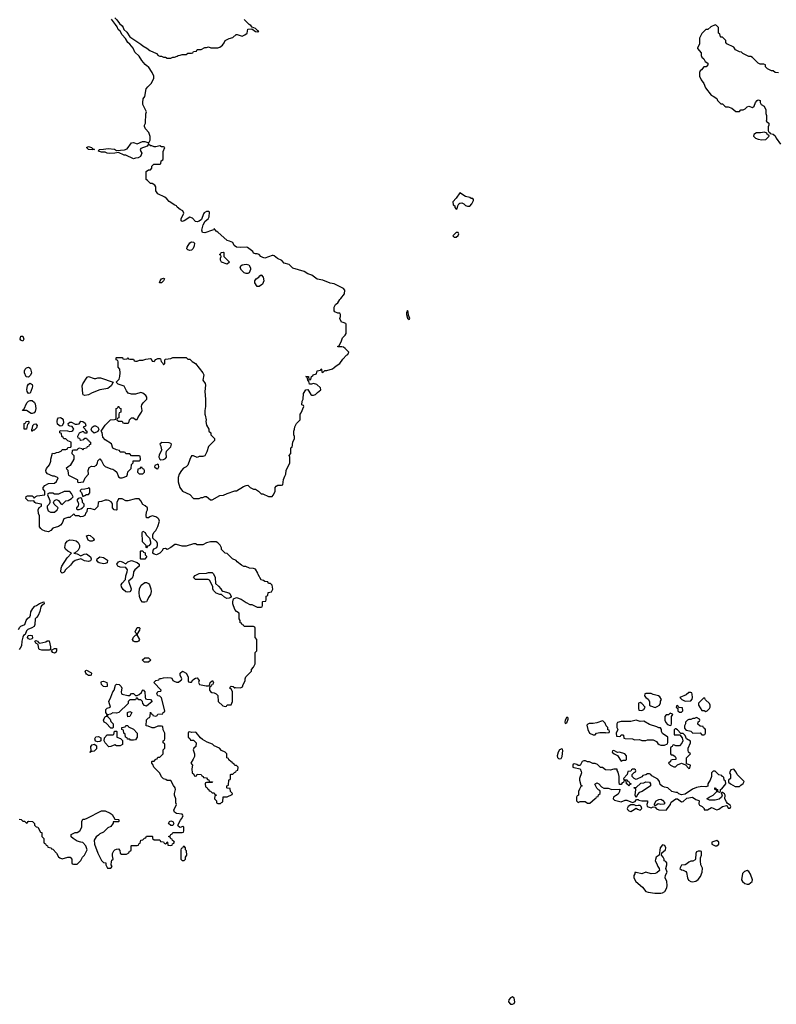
# Model space of a CAD drawing. Header units: inches. Extents: x 2386215 to 2556187, y 580866 to 760840.
# Tile 188 of 203: x 2497297 to 2505363, y 723723 to 734212. Entities that reach past the tile are written whole.
import ezdxf

# ---------------------------------------------------------------- set-up
doc = ezdxf.new("R2010")
doc.units = ezdxf.units.IN
doc.header["$MEASUREMENT"] = 0
for name, color, linetype in [('C4792', 7, 'Continuous'), ('C4793', 7, 'Continuous'), ('C5702', 7, 'Continuous'), ('C5703', 7, 'Continuous')]:
    doc.layers.add(name, color=color, linetype=linetype)

msp = doc.modelspace()

# ---------------------------------------------------------------- linework, layer by layer
at = {"layer": 'C4792', "color": 5, "elevation": 60}
for points in [[(2497290, 725694), (2497312, 725692), (2497330, 725674), (2497350, 725674), (2497370, 725654), (2497382, 725658), (2497386, 725670), (2497393, 725673), (2497434, 725670), (2497454, 725650), (2497454, 725630), (2497473, 725613), (2497491, 725611), (2497518, 725558), (2497533, 725553), (2497534, 725510), (2497554, 725490), (2497554, 725450), (2497558, 725438), (2497573, 725433), (2497578, 725418), (2497594, 725410), (2497598, 725398), (2497634, 725390), (2497638, 725378), (2497650, 725374), (2497690, 725334), (2497710, 725294), (2497724, 725284), (2497750, 725274), (2497809, 725291), (2497834, 725290), (2497854, 725270), (2497854, 725230), (2497858, 725218), (2497870, 725214), (2497910, 725214), (2497950, 725254), (2497968, 725290), (2497988, 725310), (2498015, 725370), (2498002, 725410), (2497970, 725448), (2497949, 725449), (2497910, 725462), (2497868, 725488), (2497847, 725507), (2497846, 725530), (2497890, 725552), (2497910, 725552), (2497938, 725570), (2497958, 725610), (2497958, 725670), (2497970, 725694), (2497990, 725694), (2498016, 725704), (2498170, 725785), (2498210, 725785), (2498260, 725760), (2498284, 725744), (2498310, 725694), (2498349, 725691), (2498353, 725687), (2498354, 725670), (2498350, 725668), (2498294, 725666), (2498294, 725654), (2498270, 725618), (2498237, 725603), (2498190, 725558), (2498150, 725538), (2498137, 725523), (2498112, 725508), (2498092, 725470), (2498093, 725427), (2498130, 725334), (2498170, 725254), (2498190, 725234), (2498214, 725230), (2498214, 725210), (2498233, 725173), (2498270, 725172), (2498282, 725190), (2498273, 725210), (2498275, 725245), (2498281, 725259), (2498295, 725270), (2498286, 725306), (2498286, 725330), (2498301, 725359), (2498310, 725367), (2498330, 725376), (2498350, 725378), (2498363, 725363), (2498370, 725334), (2498384, 725324), (2498436, 725324), (2498462, 725338), (2498467, 725353), (2498482, 725358), (2498486, 725370), (2498486, 725410), (2498490, 725414), (2498550, 725414), (2498562, 725418), (2498567, 725433), (2498582, 725438), (2498587, 725473), (2498610, 725474), (2498627, 725493), (2498642, 725498), (2498650, 725514), (2498710, 725514), (2498714, 725510), (2498714, 725490), (2498730, 725474), (2498790, 725474), (2498798, 725458), (2498830, 725454), (2498838, 725438), (2498850, 725434), (2498862, 725438), (2498870, 725454), (2498874, 725450), (2498878, 725418), (2498910, 725414), (2498922, 725418), (2498927, 725433), (2498942, 725438), (2498946, 725450), (2498942, 725462), (2498927, 725467), (2498922, 725482), (2498907, 725487), (2498902, 725502), (2498887, 725507), (2498887, 725513), (2498902, 725518), (2498907, 725533), (2498922, 725538), (2498930, 725554), (2499030, 725554), (2499042, 725558), (2499046, 725570), (2499046, 725610), (2499036, 725616), (2499008, 725608), (2498990, 725618), (2498982, 725630), (2499010, 725685), (2499023, 725697), (2499038, 725730), (2499036, 725736), (2499028, 725748), (2498970, 725754), (2498949, 725769), (2498942, 725790), (2498968, 725850), (2498962, 725870), (2498962, 725910), (2498949, 725950), (2498949, 725970), (2498959, 726010), (2498955, 726030), (2498935, 726055), (2498910, 726106), (2498870, 726106), (2498856, 726116), (2498830, 726126), (2498810, 726146), (2498790, 726186), (2498726, 726250), (2498716, 726276), (2498706, 726290), (2498706, 726310), (2498710, 726314), (2498730, 726314), (2498750, 726334), (2498762, 726338), (2498770, 726354), (2498790, 726354), (2498826, 726390), (2498828, 726432), (2498846, 726450), (2498846, 726490), (2498842, 726502), (2498826, 726510), (2498826, 726530), (2498842, 726538), (2498846, 726550), (2498846, 726610), (2498828, 726648), (2498822, 726682), (2498810, 726686), (2498770, 726686), (2498732, 726668), (2498710, 726668), (2498667, 726687), (2498646, 726690), (2498648, 726752), (2498670, 726774), (2498682, 726778), (2498687, 726793), (2498690, 726834), (2498698, 726818), (2498713, 726813), (2498718, 726798), (2498750, 726794), (2498762, 726798), (2498768, 726812), (2498822, 726818), (2498826, 726830), (2498842, 726838), (2498846, 726850), (2498810, 726986), (2498790, 727006), (2498769, 727009), (2498758, 727030), (2498770, 727054), (2498802, 727058), (2498806, 727070), (2498726, 727150), (2498750, 727174), (2498782, 727178), (2498788, 727192), (2498807, 727193), (2498830, 727202), (2498870, 727205), (2498910, 727202), (2498918, 727198), (2498930, 727174), (2498944, 727164), (2498970, 727154), (2498990, 727154), (2499010, 727174), (2499022, 727178), (2499026, 727190), (2499008, 727228), (2499008, 727250), (2499031, 727271), (2499072, 727250), (2499094, 727210), (2499094, 727170), (2499098, 727158), (2499110, 727154), (2499130, 727154), (2499142, 727178), (2499170, 727198), (2499190, 727202), (2499212, 727172), (2499202, 727150), (2499214, 727130), (2499286, 727114), (2499310, 727114), (2499322, 727118), (2499328, 727152), (2499351, 727171), (2499362, 727150), (2499360, 727140), (2499353, 727127), (2499338, 727122), (2499334, 727110), (2499322, 727098), (2499322, 727070), (2499330, 727054), (2499344, 727044), (2499370, 727042), (2499390, 727032), (2499411, 727011), (2499414, 726950), (2499464, 726904), (2499490, 726894), (2499502, 726898), (2499510, 726914), (2499550, 726914), (2499566, 726950), (2499566, 727050), (2499555, 727075), (2499538, 727090), (2499540, 727100), (2499550, 727111), (2499574, 727110), (2499590, 727094), (2499602, 727098), (2499650, 727094), (2499674, 727106), (2499678, 727130), (2499702, 727170), (2499702, 727190), (2499709, 727211), (2499768, 727270), (2499769, 727291), (2499790, 727314), (2499808, 727350), (2499806, 727470), (2499826, 727490), (2499826, 727610), (2499806, 727630), (2499806, 727730), (2499802, 727742), (2499790, 727746), (2499690, 727746), (2499682, 727762), (2499667, 727767), (2499662, 727782), (2499647, 727787), (2499646, 727810), (2499638, 727830), (2499638, 727890), (2499610, 727909), (2499589, 727929), (2499569, 727990), (2499569, 728011), (2499576, 728044), (2499610, 728058), (2499658, 728038), (2499710, 728002), (2499750, 727982), (2499770, 727982), (2499830, 727954), (2499870, 727954), (2499882, 727958), (2499886, 727970), (2499886, 728010), (2499890, 728014), (2499922, 728018), (2499926, 728030), (2499926, 728070), (2499942, 728078), (2499946, 728110), (2499982, 728118), (2499996, 728144), (2499987, 728187), (2499970, 728206), (2499950, 728206), (2499942, 728222), (2499910, 728226), (2499896, 728236), (2499870, 728246), (2499840, 728300), (2499836, 728316), (2499810, 728358), (2499790, 728366), (2499748, 728368), (2499707, 728387), (2499688, 728388), (2499660, 728400), (2499616, 728436), (2499606, 728450), (2499566, 728470), (2499510, 728526), (2499486, 728530), (2499448, 728568), (2499447, 728587), (2499435, 728615), (2499410, 728638), (2499390, 728648), (2499332, 728648), (2499290, 728638), (2499250, 728618), (2499190, 728618), (2499170, 728628), (2499150, 728628), (2499070, 728602), (2499030, 728602), (2498970, 728622), (2498950, 728622), (2498910, 728588), (2498871, 728569), (2498850, 728578), (2498825, 728575), (2498812, 728550), (2498791, 728529), (2498754, 728510), (2498730, 728518), (2498718, 728530), (2498720, 728560), (2498730, 728574), (2498758, 728590), (2498766, 728610), (2498766, 728630), (2498758, 728650), (2498718, 728690), (2498716, 728724), (2498728, 728750), (2498748, 728770), (2498770, 728814), (2498789, 728870), (2498782, 728890), (2498770, 728902), (2498750, 728915), (2498710, 728926), (2498684, 728916), (2498670, 728906), (2498650, 728906), (2498646, 728930), (2498648, 728970), (2498658, 728990), (2498658, 729010), (2498634, 729034), (2498609, 729049), (2498590, 729086), (2498570, 729106), (2498530, 729106), (2498450, 729086), (2498430, 729086), (2498390, 729106), (2498350, 729106), (2498332, 729070), (2498334, 728990), (2498330, 728986), (2498306, 728990), (2498286, 729010), (2498288, 729050), (2498282, 729062), (2498274, 729074), (2498246, 729090), (2498230, 729095), (2498210, 729094), (2498170, 729078), (2498144, 729076), (2498134, 729070), (2498130, 729026), (2498094, 728990), (2498050, 729006), (2498018, 729002), (2498012, 728970), (2498002, 728958), (2497991, 728930), (2497970, 728919), (2497950, 728915), (2497938, 728918), (2497930, 728926), (2497890, 728926), (2497882, 728942), (2497870, 728946), (2497833, 728907), (2497810, 728908), (2497767, 728893), (2497751, 728850), (2497733, 728827), (2497710, 728813), (2497650, 728794), (2497630, 728769), (2497603, 728757), (2497570, 728763), (2497538, 728778), (2497522, 728790), (2497509, 728810), (2497507, 728927), (2497498, 728950), (2497495, 728990), (2497505, 729015), (2497528, 729030), (2497528, 729050), (2497470, 729062), (2497458, 729070), (2497447, 729087), (2497417, 729083), (2497387, 729087), (2497364, 729110), (2497368, 729132), (2497381, 729139), (2497430, 729138), (2497442, 729130), (2497450, 729114), (2497470, 729134), (2497482, 729138), (2497566, 729150), (2497566, 729190), (2497546, 729210), (2497546, 729230), (2497566, 729250), (2497606, 729270), (2497667, 729273), (2497690, 729294), (2497706, 729330), (2497670, 729348), (2497650, 729348), (2497595, 729375), (2497578, 729390), (2497575, 729410), (2497582, 729430), (2497614, 729470), (2497629, 729510), (2497629, 729531), (2497647, 729593), (2497670, 729592), (2497690, 729602), (2497716, 729604), (2497742, 729618), (2497750, 729632), (2497790, 729634), (2497802, 729638), (2497810, 729654), (2497842, 729658), (2497846, 729670), (2497846, 729710), (2497810, 729726), (2497790, 729746), (2497767, 729747), (2497762, 729762), (2497746, 729770), (2497742, 729802), (2497726, 729810), (2497726, 729830), (2497730, 729834), (2497808, 729832), (2497830, 729826), (2497853, 729827), (2497865, 729835), (2497873, 729850), (2497857, 729877), (2497830, 729881), (2497819, 729890), (2497814, 729910), (2497830, 729926), (2497850, 729923), (2497890, 729903), (2497910, 729902), (2497932, 729908), (2497950, 729934), (2497970, 729931), (2497994, 729914), (2498001, 729890), (2497998, 729882), (2497974, 729870), (2497994, 729850), (2497998, 729838), (2498014, 729830), (2498013, 729807), (2497988, 729808), (2497982, 729822), (2497970, 729826), (2497930, 729806), (2497914, 729770), (2497918, 729758), (2497933, 729753), (2497938, 729738), (2497950, 729734), (2497982, 729738), (2497990, 729754), (2498010, 729754), (2498018, 729738), (2498030, 729734), (2498038, 729718), (2498052, 729710), (2498052, 729688), (2498038, 729682), (2498033, 729667), (2498018, 729662), (2498010, 729646), (2497978, 729642), (2497970, 729626), (2497962, 729642), (2497930, 729646), (2497918, 729642), (2497910, 729626), (2497870, 729626), (2497858, 729622), (2497854, 729590), (2497874, 729570), (2497874, 729530), (2497837, 729463), (2497814, 729450), (2497794, 729430), (2497812, 729412), (2497813, 729373), (2497818, 729358), (2497910, 729314), (2497914, 729310), (2497914, 729290), (2497922, 729282), (2497978, 729290), (2497994, 729330), (2498032, 729370), (2498028, 729410), (2498038, 729442), (2498063, 729457), (2498090, 729452), (2498115, 729465), (2498128, 729490), (2498130, 729514), (2498150, 729534), (2498170, 729514), (2498192, 729470), (2498210, 729452), (2498268, 729428), (2498290, 729423), (2498311, 729411), (2498331, 729390), (2498350, 729342), (2498370, 729331), (2498390, 729331), (2498438, 729350), (2498448, 729370), (2498450, 729394), (2498486, 729430), (2498488, 729472), (2498506, 729490), (2498507, 729513), (2498570, 729514), (2498582, 729518), (2498586, 729530), (2498582, 729562), (2498570, 729566), (2498490, 729566), (2498470, 729586), (2498428, 729588), (2498422, 729602), (2498410, 729606), (2498370, 729606), (2498362, 729622), (2498328, 729628), (2498290, 729646), (2498275, 729695), (2498210, 729735), (2498185, 729765), (2498176, 729816), (2498166, 729830), (2498210, 729892), (2498266, 729950), (2498307, 729953), (2498322, 729958), (2498326, 729970), (2498326, 730000)], [(2498354, 730000), (2498354, 729970), (2498338, 729962), (2498334, 729950), (2498350, 729934), (2498390, 729934), (2498398, 729918), (2498410, 729914), (2498450, 729914), (2498462, 729918), (2498466, 729950), (2498488, 729972), (2498510, 729972), (2498530, 729954), (2498550, 729954), (2498555, 729970), (2498576, 730000)], [(2499274, 730000), (2499285, 729950), (2499281, 729930), (2499290, 729894), (2499314, 729850), (2499314, 729830), (2499334, 729810), (2499334, 729790), (2499374, 729750), (2499374, 729730), (2499310, 729666), (2499291, 729609), (2499270, 729566), (2499250, 729558), (2499210, 729558), (2499190, 729548), (2499150, 729566), (2499130, 729566), (2499110, 729526), (2499090, 729468), (2499070, 729448), (2499045, 729435), (2499022, 729410), (2498998, 729370), (2498985, 729335), (2498985, 729290), (2499005, 729230), (2499034, 729190), (2499110, 729152), (2499150, 729112), (2499210, 729112), (2499230, 729122), (2499250, 729122), (2499270, 729132), (2499290, 729132), (2499330, 729098), (2499350, 729096), (2499430, 729142), (2499470, 729145), (2499510, 729165), (2499590, 729192), (2499610, 729192), (2499682, 729238), (2499710, 729251), (2499730, 729252), (2499754, 729230), (2499790, 729212), (2499811, 729211), (2499842, 729190), (2499870, 729162), (2499890, 729162), (2499950, 729132), (2499990, 729132), (2500000, 729147)], [(2497285, 727715), (2497300, 727741), (2497310, 727750), (2497352, 727768), (2497368, 727812), (2497384, 727836), (2497404, 727850), (2497412, 727868), (2497417, 727903), (2497439, 727941), (2497457, 727963), (2497478, 727970), (2497507, 727993), (2497554, 728010), (2497558, 727990), (2497530, 727969), (2497523, 727957), (2497512, 727908), (2497494, 727866), (2497477, 727843), (2497461, 727830), (2497459, 727770), (2497451, 727749), (2497428, 727732), (2497383, 727717), (2497370, 727702), (2497355, 727664), (2497339, 727650), (2497330, 727635), (2497319, 727590), (2497318, 727542), (2497304, 727516), (2497290, 727504)]]:
    msp.add_lwpolyline(points, dxfattribs=at)
for points in [[(2497370, 729848), (2497346, 729850), (2497346, 729910), (2497362, 729918), (2497368, 729932), (2497390, 729934), (2497394, 729930), (2497393, 729913), (2497382, 729898), (2497372, 729870)], [(2497730, 729882), (2497702, 729902), (2497696, 729930), (2497702, 729958), (2497710, 729971), (2497733, 729973), (2497750, 729963), (2497761, 729950), (2497763, 729917), (2497750, 729886)], [(2497430, 729828), (2497426, 729830), (2497427, 729847), (2497435, 729865), (2497438, 729890), (2497450, 729902), (2497470, 729905), (2497485, 729890), (2497475, 729865), (2497450, 729838), (2497442, 729838)], [(2498090, 729808), (2498066, 729830), (2498058, 729850), (2498070, 729871), (2498090, 729885), (2498104, 729884), (2498130, 729872), (2498142, 729850), (2498130, 729826)], [(2498812, 729708), (2498792, 729690), (2498802, 729670), (2498804, 729644), (2498812, 729630), (2498784, 729576), (2498782, 729550), (2498791, 729531), (2498802, 729522), (2498830, 729526), (2498850, 729536), (2498861, 729550), (2498857, 729590), (2498863, 729617), (2498910, 729663), (2498917, 729690), (2498910, 729697), (2498890, 729704)], [(2498590, 729446), (2498573, 729427), (2498558, 729422), (2498554, 729390), (2498570, 729374), (2498610, 729374), (2498626, 729390), (2498626, 729410), (2498622, 729422), (2498607, 729427), (2498602, 729442)], [(2498770, 729478), (2498738, 729462), (2498734, 729450), (2498754, 729430), (2498770, 729426), (2498782, 729450), (2498778, 729470)], [(2498030, 729226), (2498022, 729218), (2497991, 729209), (2497953, 729207), (2497942, 729198), (2497942, 729190), (2497956, 729176), (2497970, 729134), (2497990, 729142), (2498008, 729152), (2498030, 729154), (2498046, 729170), (2498046, 729210), (2498042, 729222)], [(2497830, 729186), (2497770, 729186), (2497710, 729158), (2497670, 729158), (2497650, 729168), (2497613, 729167), (2497598, 729162), (2497594, 729150), (2497619, 729090), (2497619, 729070), (2497611, 729050), (2497591, 729030), (2497591, 729010), (2497601, 728981), (2497625, 728965), (2497670, 728966), (2497698, 728990), (2497709, 729010), (2497665, 729050), (2497657, 729070), (2497669, 729090), (2497690, 729099), (2497710, 729091), (2497735, 729055), (2497750, 729046), (2497790, 729086), (2497815, 729090), (2497848, 729110), (2497868, 729130), (2497850, 729166)], [(2497950, 729118), (2497922, 729110), (2497907, 729093), (2497921, 729070), (2497925, 729050), (2497918, 729022), (2497902, 729010), (2497902, 729002), (2497910, 728994), (2497930, 728994), (2497950, 729002), (2497966, 729010), (2497986, 729030), (2497986, 729050), (2497968, 729068), (2497967, 729087), (2497956, 729116)], [(2498050, 728658), (2498028, 728668), (2498008, 728712), (2498030, 728722), (2498050, 728718), (2498082, 728690), (2498092, 728670), (2498090, 728666), (2498070, 728658)], [(2498650, 728586), (2498646, 728590), (2498646, 728610), (2498606, 728650), (2498608, 728690), (2498602, 728710), (2498602, 728750), (2498610, 728762), (2498634, 728750), (2498645, 728725), (2498682, 728690), (2498692, 728650), (2498692, 728628), (2498673, 728607), (2498658, 728602)], [(2497950, 728501), (2497983, 728517), (2498010, 728522), (2498052, 728491), (2498060, 728470), (2498059, 728461), (2498052, 728448), (2498030, 728440), (2497988, 728448), (2497950, 728469), (2497890, 728451), (2497860, 728430), (2497840, 728400), (2497785, 728350), (2497770, 728325), (2497750, 728314), (2497737, 728330), (2497740, 728370), (2497746, 728390), (2497802, 728478), (2497849, 728530), (2497810, 728550), (2497785, 728570), (2497779, 728590), (2497787, 728630), (2497804, 728656), (2497830, 728671), (2497868, 728668), (2497899, 728659), (2497921, 728641), (2497935, 728615), (2497935, 728590), (2497920, 728560), (2497890, 728534), (2497874, 728530), (2497910, 728522)], [(2498190, 728416), (2498146, 728426), (2498133, 728433), (2498121, 728450), (2498123, 728470), (2498150, 728488), (2498190, 728481), (2498233, 728453), (2498230, 728426), (2498210, 728418)], [(2498590, 728466), (2498586, 728470), (2498586, 728550), (2498590, 728554), (2498610, 728554), (2498618, 728538), (2498633, 728533), (2498634, 728510), (2498652, 728492), (2498630, 728466)], [(2498450, 728112), (2498430, 728116), (2498400, 728140), (2498381, 728170), (2498380, 728190), (2498390, 728210), (2498425, 728250), (2498427, 728287), (2498444, 728330), (2498445, 728350), (2498430, 728375), (2498370, 728378), (2498344, 728390), (2498332, 728410), (2498350, 728436), (2498370, 728442), (2498390, 728438), (2498430, 728415), (2498450, 728435), (2498490, 728451), (2498551, 728431), (2498572, 728412), (2498572, 728390), (2498526, 728350), (2498511, 728330), (2498507, 728290), (2498497, 728263), (2498458, 728230), (2498485, 728150), (2498483, 728130), (2498470, 728117)], [(2499506, 728046), (2499480, 728060), (2499450, 728088), (2499429, 728089), (2499390, 728102), (2499364, 728130), (2499355, 728150), (2499355, 728175), (2499322, 728242), (2499307, 728247), (2499170, 728248), (2499149, 728270), (2499168, 728290), (2499210, 728312), (2499290, 728314), (2499310, 728322), (2499350, 728322), (2499362, 728310), (2499382, 728270), (2499385, 728205), (2499418, 728178), (2499442, 728150), (2499452, 728132), (2499464, 728124), (2499526, 728106), (2499538, 728098), (2499552, 728068), (2499544, 728056), (2499530, 728049)], [(2498630, 728007), (2498608, 728008), (2498588, 728028), (2498573, 728067), (2498569, 728110), (2498575, 728150), (2498593, 728187), (2498630, 728215), (2498650, 728216), (2498670, 728207), (2498682, 728190), (2498696, 728150), (2498700, 728120), (2498693, 728087), (2498670, 728055), (2498657, 728023), (2498648, 728012)], [(2498550, 727583), (2498524, 727584), (2498510, 727593), (2498500, 727610), (2498510, 727635), (2498530, 727654), (2498542, 727658), (2498546, 727670), (2498536, 727676), (2498529, 727690), (2498545, 727730), (2498550, 727738), (2498570, 727738), (2498578, 727730), (2498576, 727710), (2498551, 727670), (2498551, 727650), (2498576, 727610), (2498565, 727590)], [(2497410, 727609), (2497390, 727615), (2497381, 727630), (2497389, 727651), (2497410, 727656), (2497430, 727652), (2497435, 727625), (2497425, 727615)], [(2497511, 727571), (2497575, 727585), (2497590, 727594), (2497610, 727594), (2497626, 727530), (2497625, 727510), (2497620, 727500), (2497610, 727495), (2497534, 727494), (2497510, 727501), (2497503, 727510), (2497495, 727555), (2497468, 727570), (2497458, 727590), (2497470, 727598), (2497488, 727592), (2497498, 727578)], [(2497670, 727464), (2497649, 727469), (2497638, 727490), (2497642, 727498), (2497670, 727514), (2497690, 727514), (2497691, 727491), (2497685, 727475)], [(2498670, 727368), (2498628, 727368), (2498608, 727388), (2498608, 727392), (2498630, 727412), (2498670, 727414), (2498694, 727390)], [(2498030, 727224), (2498010, 727239), (2498001, 727250), (2497995, 727270), (2498002, 727278), (2498010, 727281), (2498056, 727256), (2498061, 727250), (2498058, 727230), (2498050, 727224)], [(2498210, 727105), (2498189, 727109), (2498169, 727130), (2498164, 727150), (2498170, 727162), (2498190, 727166), (2498225, 727150), (2498231, 727130), (2498230, 727109)], [(2498450, 727012), (2498470, 727014), (2498490, 727034), (2498510, 727034), (2498530, 727014), (2498550, 727014), (2498570, 727022), (2498595, 727045), (2498606, 727070), (2498613, 727073), (2498631, 727051), (2498633, 726993), (2498638, 726978), (2498653, 726973), (2498691, 726971), (2498711, 726949), (2498650, 726898), (2498627, 726907), (2498610, 726926), (2498607, 726947), (2498590, 726966), (2498568, 726968), (2498550, 726986), (2498538, 726982), (2498530, 726968), (2498470, 726966), (2498454, 726950), (2498453, 726927), (2498354, 726830), (2498330, 726826), (2498290, 726828), (2498266, 726814), (2498234, 726806), (2498232, 726790), (2498260, 726760), (2498270, 726734), (2498292, 726710), (2498294, 726670), (2498290, 726666), (2498270, 726666), (2498219, 726719), (2498198, 726730), (2498189, 726750), (2498208, 726790), (2498226, 726794), (2498228, 726810), (2498214, 726830), (2498217, 726863), (2498230, 726878), (2498266, 726890), (2498248, 726950), (2498270, 726994), (2498289, 727050), (2498304, 727070), (2498317, 727123), (2498330, 727135), (2498358, 727130), (2498378, 727110), (2498386, 727090), (2498378, 727050), (2498382, 727030), (2498390, 727025)], [(2498450, 726786), (2498446, 726810), (2498447, 726833), (2498470, 726842), (2498492, 726830), (2498470, 726788)], [(2498490, 726535), (2498478, 726538), (2498470, 726546), (2498447, 726547), (2498442, 726562), (2498426, 726570), (2498422, 726602), (2498406, 726610), (2498402, 726642), (2498386, 726650), (2498387, 726673), (2498422, 726678), (2498430, 726694), (2498450, 726694), (2498458, 726678), (2498510, 726654), (2498551, 726611), (2498551, 726570), (2498530, 726542), (2498510, 726535)], [(2498330, 726478), (2498310, 726488), (2498270, 726468), (2498247, 726467), (2498208, 726510), (2498198, 726530), (2498200, 726560), (2498230, 726594), (2498290, 726594), (2498302, 726598), (2498307, 726633), (2498330, 726634), (2498334, 726630), (2498334, 726570), (2498373, 726553), (2498393, 726533), (2498394, 726490), (2498370, 726478)], [(2499110, 726626), (2499098, 726622), (2499094, 726610), (2499094, 726570), (2499110, 726554), (2499118, 726538), (2499150, 726538), (2499178, 726510), (2499176, 726470), (2499152, 726450), (2499145, 726435), (2499161, 726390), (2499159, 726361), (2499147, 726333), (2499122, 726290), (2499138, 726270), (2499132, 726230), (2499134, 726190), (2499153, 726173), (2499158, 726158), (2499170, 726154), (2499182, 726158), (2499190, 726174), (2499232, 726172), (2499238, 726158), (2499254, 726150), (2499258, 726138), (2499290, 726134), (2499298, 726118), (2499313, 726113), (2499318, 726098), (2499353, 726093), (2499350, 726086), (2499290, 726086), (2499278, 726082), (2499274, 726070), (2499278, 726038), (2499293, 726033), (2499298, 726018), (2499310, 726014), (2499318, 725998), (2499330, 725994), (2499350, 725974), (2499370, 725974), (2499378, 725958), (2499393, 725953), (2499393, 725947), (2499378, 725942), (2499374, 725910), (2499394, 725890), (2499394, 725870), (2499410, 725862), (2499430, 725862), (2499438, 725862), (2499447, 725873), (2499462, 725878), (2499467, 725933), (2499510, 725934), (2499562, 725958), (2499566, 725970), (2499546, 725990), (2499542, 726022), (2499510, 726026), (2499506, 726030), (2499506, 726050), (2499522, 726058), (2499527, 726113), (2499542, 726118), (2499546, 726130), (2499546, 726170), (2499550, 726174), (2499570, 726174), (2499587, 726193), (2499602, 726198), (2499607, 726213), (2499622, 726218), (2499626, 726250), (2499610, 726266), (2499590, 726266), (2499582, 726282), (2499566, 726290), (2499562, 726302), (2499550, 726306), (2499527, 726327), (2499522, 726342), (2499507, 726347), (2499506, 726390), (2499486, 726410), (2499450, 726426), (2499426, 726450), (2499370, 726478), (2499354, 726494), (2499295, 726515), (2499245, 726545), (2499223, 726563), (2499178, 726618), (2499170, 726622), (2499130, 726618)], [(2498070, 726415), (2498062, 726418), (2498050, 726406), (2498048, 726410), (2498058, 726422), (2498056, 726470), (2498070, 726487), (2498095, 726495), (2498116, 726476), (2498115, 726445), (2498090, 726421)], [(2498130, 726519), (2498105, 726525), (2498099, 726550), (2498110, 726571), (2498137, 726577), (2498162, 726562), (2498162, 726530), (2498150, 726522)], [(2498910, 725628), (2498882, 725650), (2498895, 725670), (2498910, 725679), (2498930, 725670), (2498939, 725650), (2498930, 725629)], [(2499050, 725406), (2499038, 725402), (2499033, 725387), (2499018, 725382), (2499014, 725370), (2499014, 725270), (2499030, 725254), (2499050, 725254), (2499066, 725270), (2499066, 725290), (2499078, 725310), (2499076, 725356), (2499066, 725370), (2499066, 725390)]]:
    msp.add_lwpolyline(points, close=True, dxfattribs=at)
at = {"layer": 'C4793', "color": 5, "elevation": 60}
for points in [[(2500000, 731699), (2499990, 731701), (2499910, 731673), (2499890, 731677), (2499869, 731689), (2499850, 731709), (2499830, 731718), (2499810, 731718), (2499790, 731726), (2499782, 731742), (2499725, 731785), (2499710, 731789), (2499650, 731784), (2499609, 731789), (2499585, 731805), (2499570, 731838), (2499534, 731854), (2499510, 731858), (2499410, 731948), (2499390, 731958), (2499370, 731986), (2499365, 731975), (2499354, 731970), (2499330, 731964), (2499293, 731947), (2499270, 731941), (2499245, 731945), (2499238, 731970), (2499253, 732027), (2499276, 732064), (2499306, 732090), (2499318, 732110), (2499322, 732162), (2499310, 732168), (2499290, 732168), (2499265, 732155), (2499257, 732143), (2499235, 732085), (2499210, 732064), (2499190, 732059), (2499170, 732062), (2499138, 732098), (2499110, 732108), (2499050, 732069), (2499030, 732062), (2499025, 732065), (2499018, 732070), (2499018, 732090), (2499048, 732150), (2499035, 732175), (2499008, 732190), (2498976, 732216), (2498968, 732228), (2498950, 732235), (2498890, 732275), (2498865, 732305), (2498843, 732323), (2498770, 732358), (2498749, 732390), (2498748, 732430), (2498738, 732450), (2498710, 732468), (2498690, 732468), (2498660, 732500), (2498646, 732510), (2498647, 732593), (2498670, 732614), (2498690, 732614), (2498706, 732630), (2498707, 732653), (2498727, 732673), (2498790, 732674), (2498802, 732678), (2498806, 732710), (2498822, 732718), (2498826, 732730), (2498827, 732807), (2498846, 732850), (2498830, 732858), (2498810, 732858), (2498790, 732868), (2498750, 732858), (2498730, 732858), (2498707, 732867), (2498690, 732868), (2498670, 732886), (2498655, 732865), (2498590, 732839), (2498581, 732830), (2498587, 732807), (2498598, 732790), (2498584, 732756), (2498560, 732740), (2498530, 732738), (2498510, 732728), (2498430, 732768), (2498410, 732768), (2498350, 732798), (2498311, 732789), (2498250, 732787), (2498228, 732790), (2498210, 732799), (2498170, 732799), (2498138, 732810), (2498146, 732830), (2498190, 732831), (2498241, 732839), (2498309, 732831), (2498330, 732819), (2498415, 732825), (2498443, 732837), (2498490, 732899), (2498510, 732902), (2498550, 732891), (2498607, 732913), (2498630, 732914), (2498662, 732902), (2498670, 732894), (2498689, 732930), (2498689, 732969), (2498675, 733010), (2498638, 733050), (2498627, 733073), (2498626, 733090), (2498638, 733110), (2498642, 733210), (2498648, 733230), (2498609, 733309), (2498609, 733330), (2498615, 733370), (2498630, 733394), (2498646, 733474), (2498662, 733498), (2498703, 733537), (2498728, 733590), (2498728, 733610), (2498708, 733650), (2498670, 733708), (2498655, 733715), (2498635, 733734), (2498598, 733778), (2498570, 733824), (2498526, 733866), (2498506, 733910), (2498472, 733952), (2498449, 733970), (2498426, 734010), (2498390, 734050), (2498370, 734089), (2498347, 734107), (2498336, 734136), (2498320, 734160), (2498276, 734216)], [(2498311, 734230), (2498334, 734210), (2498361, 734170), (2498390, 734146), (2498401, 734130), (2498408, 734108), (2498440, 734080), (2498470, 734031), (2498590, 733952), (2498610, 733932), (2498654, 733910), (2498684, 733884), (2498754, 733850), (2498774, 733830), (2498790, 733822), (2498810, 733822), (2498830, 733812), (2498850, 733812), (2498870, 733802), (2498910, 733802), (2498928, 733812), (2498947, 733813), (2498976, 733824), (2498988, 733832), (2499007, 733833), (2499030, 733842), (2499070, 733842), (2499090, 733854), (2499130, 733854), (2499142, 733858), (2499150, 733874), (2499182, 733878), (2499190, 733894), (2499230, 733894), (2499270, 733914), (2499290, 733914), (2499310, 733922), (2499333, 733913), (2499350, 733912), (2499408, 733912), (2499430, 733918), (2499460, 733940), (2499476, 733964), (2499486, 733990), (2499529, 734011), (2499570, 734022), (2499606, 734054), (2499615, 734055), (2499670, 734038), (2499698, 734050), (2499722, 734070), (2499729, 734111), (2499770, 734114), (2499810, 734087), (2499836, 734084), (2499846, 734090), (2499834, 734094), (2499810, 734119), (2499774, 734134), (2499762, 734150), (2499742, 734162), (2499690, 734214)], [(2498576, 730000), (2498597, 730030), (2498604, 730050), (2498596, 730090), (2498599, 730110), (2498613, 730130), (2498654, 730170), (2498654, 730190), (2498642, 730210), (2498610, 730234), (2498590, 730239), (2498530, 730223), (2498490, 730223), (2498455, 730234), (2498437, 730257), (2498410, 730308), (2498346, 730330), (2498326, 730350), (2498356, 730384), (2498366, 730410), (2498368, 730450), (2498366, 730490), (2498348, 730510), (2498347, 730567), (2498342, 730582), (2498326, 730590), (2498326, 730610), (2498330, 730614), (2498392, 730612), (2498398, 730598), (2498410, 730594), (2498442, 730598), (2498450, 730614), (2498458, 730598), (2498470, 730594), (2498510, 730594), (2498518, 730578), (2498530, 730574), (2498550, 730574), (2498576, 730584), (2498610, 730585), (2498643, 730597), (2498690, 730602), (2498698, 730598), (2498710, 730574), (2498730, 730572), (2498749, 730591), (2498770, 730602), (2498790, 730602), (2498798, 730598), (2498806, 730570), (2498818, 730558), (2498830, 730534), (2498846, 730550), (2498846, 730590), (2498850, 730594), (2498910, 730602), (2498930, 730614), (2499070, 730612), (2499090, 730594), (2499110, 730594), (2499134, 730570), (2499171, 730551), (2499251, 730450), (2499259, 730430), (2499251, 730370), (2499275, 730335), (2499279, 730319), (2499270, 730250), (2499278, 730170), (2499279, 730090), (2499271, 730050), (2499271, 730010), (2499274, 730000)], [(2498326, 730000), (2498326, 730070), (2498342, 730078), (2498348, 730092), (2498354, 730090), (2498358, 730078), (2498374, 730070), (2498374, 730030), (2498358, 730022), (2498354, 730010), (2498354, 730000)]]:
    msp.add_lwpolyline(points, dxfattribs=at)
for points in [[(2498070, 732824), (2498030, 732829), (2498009, 732850), (2498030, 732861), (2498062, 732850), (2498076, 732836), (2498094, 732830), (2498090, 732829)], [(2499110, 731754), (2499090, 731759), (2499079, 731770), (2499081, 731790), (2499110, 731833), (2499130, 731844), (2499150, 731843), (2499162, 731830), (2499158, 731802), (2499147, 731773), (2499130, 731757)], [(2499510, 731609), (2499449, 731629), (2499438, 731650), (2499438, 731670), (2499446, 731690), (2499442, 731702), (2499426, 731710), (2499442, 731718), (2499446, 731730), (2499470, 731734), (2499474, 731730), (2499474, 731690), (2499532, 731630)], [(2499710, 731508), (2499690, 731515), (2499662, 731542), (2499648, 731570), (2499655, 731590), (2499670, 731599), (2499710, 731607), (2499739, 731599), (2499758, 731570), (2499758, 731550), (2499744, 731516), (2499730, 731508)], [(2498789, 731409), (2498794, 731430), (2498810, 731451), (2498830, 731459), (2498836, 731456), (2498841, 731450), (2498831, 731430), (2498810, 731409)], [(2499850, 731368), (2499829, 731369), (2499802, 731410), (2499802, 731430), (2499818, 731450), (2499848, 731470), (2499856, 731484), (2499870, 731494), (2499891, 731470), (2499898, 731430), (2499884, 731396)], [(2497330, 730786), (2497310, 730797), (2497304, 730810), (2497310, 730841), (2497330, 730841), (2497336, 730830), (2497343, 730810)], [(2497390, 730403), (2497368, 730408), (2497347, 730450), (2497347, 730470), (2497357, 730490), (2497370, 730503), (2497390, 730510), (2497410, 730501), (2497414, 730494), (2497422, 730450), (2497414, 730426)], [(2498090, 730391), (2498110, 730391), (2498130, 730398), (2498157, 730397), (2498294, 730350), (2498271, 730310), (2498237, 730283), (2498152, 730270), (2498070, 730237), (2498030, 730216), (2497990, 730208), (2497975, 730215), (2497969, 730229), (2497964, 730310), (2497969, 730331), (2498015, 730405), (2498030, 730411)], [(2497390, 730229), (2497376, 730250), (2497373, 730273), (2497380, 730310), (2497390, 730330), (2497410, 730339), (2497430, 730325), (2497433, 730310), (2497430, 730290), (2497410, 730234)], [(2497430, 730016), (2497418, 730018), (2497370, 730048), (2497328, 730048), (2497330, 730054), (2497342, 730058), (2497375, 730130), (2497392, 730148), (2497410, 730156), (2497430, 730155), (2497455, 730135), (2497461, 730121), (2497470, 730070), (2497463, 730037), (2497450, 730024)]]:
    msp.add_lwpolyline(points, close=True, dxfattribs=at)
at = {"layer": 'C5702', "color": 5, "elevation": 60}
msp.add_lwpolyline([(2500000, 729147), (2500015, 729170), (2500022, 729190), (2500022, 729230), (2500030, 729242), (2500050, 729252), (2500087, 729253), (2500102, 729258), (2500108, 729312), (2500122, 729350), (2500135, 729370), (2500138, 729410), (2500178, 729490), (2500178, 729550), (2500168, 729570), (2500186, 729590), (2500186, 729650), (2500202, 729658), (2500208, 729712), (2500226, 729750), (2500226, 729770), (2500218, 729790), (2500218, 729830), (2500228, 729850), (2500230, 729874), (2500249, 729911), (2500286, 729950), (2500286, 730000)], dxfattribs=at)
for points in [[(2504030, 727034), (2503970, 727034), (2503962, 727030), (2503958, 727010), (2503972, 726990), (2503995, 726975), (2504011, 726950), (2504012, 726910), (2504021, 726901), (2504070, 726886), (2504094, 726894), (2504118, 726910), (2504127, 726933), (2504128, 726952), (2504138, 726970), (2504120, 727000), (2504106, 727010), (2504050, 727022)], [(2504450, 727046), (2504430, 727046), (2504400, 727020), (2504334, 726990), (2504354, 726970), (2504390, 726952), (2504450, 726954), (2504467, 726973), (2504468, 726990), (2504467, 727027), (2504462, 727042)], [(2503910, 726938), (2503894, 726930), (2503893, 726873), (2503898, 726858), (2503930, 726852), (2503950, 726862), (2503966, 726890), (2503930, 726928)], [(2504310, 726906), (2504298, 726902), (2504294, 726890), (2504314, 726874), (2504314, 726850), (2504330, 726834), (2504350, 726834), (2504366, 726850), (2504362, 726882), (2504326, 726886)], [(2504590, 726986), (2504534, 726930), (2504532, 726910), (2504570, 726854), (2504592, 726852), (2504610, 726842), (2504626, 726850), (2504650, 726874), (2504658, 726890), (2504658, 726910), (2504650, 726926), (2504607, 726967), (2504602, 726982)], [(2504230, 726826), (2504213, 726807), (2504190, 726806), (2504174, 726790), (2504174, 726750), (2504184, 726724), (2504204, 726704), (2504230, 726694), (2504242, 726698), (2504246, 726710), (2504246, 726790), (2504258, 726810), (2504255, 726815)], [(2503130, 726782), (2503111, 726750), (2503107, 726730), (2503110, 726714), (2503130, 726722), (2503142, 726762), (2503142, 726770)], [(2503510, 726742), (2503450, 726721), (2503410, 726713), (2503366, 726714), (2503352, 726708), (2503344, 726696), (2503352, 726650), (2503372, 726612), (2503410, 726592), (2503430, 726594), (2503446, 726610), (2503480, 726620), (2503538, 726618), (2503546, 726614), (2503582, 726618), (2503586, 726630), (2503582, 726642), (2503567, 726647), (2503566, 726670), (2503548, 726688), (2503538, 726718), (2503518, 726738)], [(2503870, 726749), (2503810, 726736), (2503710, 726735), (2503670, 726726), (2503662, 726710), (2503662, 726670), (2503672, 726650), (2503654, 726610), (2503658, 726578), (2503690, 726574), (2503702, 726578), (2503710, 726594), (2503727, 726593), (2503732, 726590), (2503738, 726558), (2503753, 726553), (2503830, 726551), (2503850, 726542), (2503904, 726544), (2503930, 726534), (2503970, 726534), (2503990, 726542), (2504050, 726542), (2504084, 726524), (2504100, 726500), (2504114, 726490), (2504130, 726485), (2504170, 726485), (2504202, 726498), (2504207, 726513), (2504207, 726567), (2504149, 726609), (2504138, 726630), (2504138, 726650), (2504127, 726667), (2504110, 726668), (2504090, 726678), (2504010, 726702), (2503950, 726738), (2503910, 726735)], [(2504510, 726778), (2504492, 726768), (2504473, 726767), (2504450, 726758), (2504430, 726758), (2504414, 726750), (2504394, 726730), (2504394, 726710), (2504385, 726690), (2504385, 726665), (2504394, 726650), (2504404, 726644), (2504452, 726632), (2504473, 726613), (2504550, 726614), (2504570, 726594), (2504590, 726594), (2504602, 726598), (2504606, 726610), (2504606, 726650), (2504602, 726662), (2504587, 726667), (2504582, 726682), (2504550, 726686), (2504527, 726707), (2504528, 726732), (2504542, 726738), (2504546, 726750), (2504542, 726762)], [(2504290, 726658), (2504284, 726656), (2504273, 726647), (2504274, 726594), (2504334, 726594), (2504360, 726560), (2504365, 726530), (2504355, 726505), (2504330, 726478), (2504290, 726478), (2504270, 726486), (2504258, 726482), (2504254, 726470), (2504238, 726462), (2504234, 726450), (2504234, 726390), (2504242, 726382), (2504260, 726380), (2504284, 726364), (2504292, 726350), (2504292, 726330), (2504253, 726327), (2504238, 726322), (2504234, 726310), (2504214, 726290), (2504234, 726270), (2504270, 726252), (2504287, 726253), (2504310, 726274), (2504352, 726292), (2504394, 726274), (2504430, 726234), (2504442, 726238), (2504446, 726270), (2504406, 726286), (2504406, 726350), (2504446, 726390), (2504428, 726408), (2504422, 726430), (2504422, 726450), (2504448, 726510), (2504447, 726527), (2504406, 726550), (2504390, 726586), (2504370, 726606), (2504346, 726606), (2504310, 726648)], [(2503070, 726446), (2503062, 726438), (2503050, 726435), (2503036, 726410), (2503028, 726370), (2503031, 726351), (2503042, 726342), (2503050, 726338), (2503070, 726342), (2503078, 726362), (2503086, 726426), (2503082, 726442)], [(2503630, 726426), (2503618, 726422), (2503614, 726410), (2503634, 726390), (2503670, 726374), (2503710, 726314), (2503730, 726322), (2503750, 726322), (2503758, 726322), (2503766, 726330), (2503766, 726370), (2503746, 726390), (2503690, 726408), (2503670, 726406)], [(2503330, 726318), (2503310, 726318), (2503294, 726310), (2503270, 726266), (2503250, 726266), (2503236, 726276), (2503210, 726286), (2503198, 726282), (2503194, 726270), (2503194, 726250), (2503204, 726244), (2503273, 726233), (2503284, 726204), (2503285, 726190), (2503266, 726130), (2503266, 726110), (2503278, 726058), (2503294, 726050), (2503278, 726042), (2503264, 726016), (2503254, 725990), (2503254, 725950), (2503238, 725942), (2503234, 725930), (2503234, 725890), (2503250, 725874), (2503270, 725882), (2503324, 725884), (2503350, 725865), (2503376, 725864), (2503430, 725914), (2503442, 725918), (2503447, 725933), (2503462, 725938), (2503467, 725953), (2503486, 725970), (2503486, 725990), (2503482, 726002), (2503467, 726007), (2503450, 726026), (2503428, 726068), (2503450, 726082), (2503470, 726072), (2503500, 726040), (2503524, 726024), (2503570, 726025), (2503610, 726011), (2503693, 726013), (2503692, 725990), (2503677, 725963), (2503650, 725942), (2503626, 725930), (2503622, 725910), (2503638, 725898), (2503710, 725881), (2503750, 725896), (2503770, 725899), (2503830, 725871), (2503857, 725883), (2503870, 725902), (2503876, 725904), (2503890, 725905), (2503897, 725897), (2503930, 725890), (2503990, 725891), (2503991, 725871), (2503981, 725850), (2503986, 725830), (2504030, 725817), (2504050, 725825), (2504070, 725822), (2504084, 725804), (2504110, 725794), (2504190, 725792), (2504235, 725850), (2504238, 725870), (2504243, 725877), (2504290, 725911), (2504310, 725911), (2504350, 725881), (2504370, 725883), (2504410, 725919), (2504470, 725931), (2504505, 725905), (2504535, 725895), (2504539, 725890), (2504538, 725858), (2504545, 725845), (2504572, 725830), (2504592, 725810), (2504594, 725794), (2504630, 725796), (2504670, 725819), (2504690, 725814), (2504710, 725801), (2504730, 725794), (2504750, 725801), (2504790, 725831), (2504830, 725842), (2504838, 725838), (2504850, 725814), (2504870, 725814), (2504878, 725830), (2504870, 725846), (2504842, 725862), (2504830, 725878), (2504814, 725910), (2504818, 725950), (2504810, 725966), (2504790, 725978), (2504782, 725978), (2504774, 725970), (2504782, 725962), (2504785, 725950), (2504778, 725930), (2504753, 725907), (2504710, 725899), (2504650, 725899), (2504622, 725910), (2504648, 725930), (2504689, 725950), (2504728, 725990), (2504726, 726006), (2504708, 726010), (2504706, 726030), (2504714, 726030), (2504718, 726018), (2504734, 726010), (2504734, 725990), (2504758, 725982), (2504766, 725990), (2504766, 726010), (2504780, 726020), (2504826, 726070), (2504822, 726102), (2504806, 726110), (2504802, 726142), (2504786, 726150), (2504782, 726162), (2504750, 726166), (2504710, 726206), (2504690, 726206), (2504673, 726187), (2504672, 726148), (2504658, 726110), (2504642, 726090), (2504634, 726070), (2504633, 726047), (2504610, 726038), (2504570, 726042), (2504510, 726034), (2504470, 726014), (2504390, 725962), (2504350, 725955), (2504325, 725965), (2504310, 725978), (2504290, 725978), (2504248, 725990), (2504206, 726030), (2504170, 726035), (2504145, 726045), (2504125, 726065), (2504117, 726097), (2504100, 726120), (2504035, 726155), (2504026, 726170), (2504010, 726178), (2503990, 726178), (2503970, 726166), (2503938, 726162), (2503930, 726146), (2503870, 726118), (2503847, 726127), (2503826, 726150), (2503826, 726170), (2503847, 726193), (2503862, 726198), (2503866, 726210), (2503862, 726222), (2503850, 726226), (2503830, 726226), (2503818, 726222), (2503810, 726206), (2503778, 726202), (2503774, 726170), (2503734, 726130), (2503738, 726118), (2503773, 726113), (2503778, 726098), (2503793, 726093), (2503798, 726078), (2503810, 726074), (2503812, 726068), (2503798, 726062), (2503790, 726048), (2503782, 726062), (2503766, 726070), (2503762, 726102), (2503750, 726106), (2503738, 726102), (2503733, 726087), (2503718, 726082), (2503710, 726066), (2503690, 726066), (2503686, 726090), (2503688, 726150), (2503676, 726196), (2503666, 726214), (2503666, 726226), (2503630, 726228), (2503590, 726218), (2503540, 726220), (2503510, 726246), (2503490, 726246), (2503456, 726276), (2503430, 726288), (2503408, 726288), (2503370, 726306), (2503350, 726306)], [(2504910, 726226), (2504878, 726222), (2504862, 726190), (2504874, 726170), (2504874, 726130), (2504854, 726110), (2504854, 726090), (2504874, 726070), (2504924, 726044), (2504970, 726042), (2504983, 726057), (2505010, 726074), (2505018, 726098), (2504946, 726170), (2504936, 726196)], [(2503870, 725926), (2503858, 725950), (2503866, 726010), (2503862, 726022), (2503847, 726027), (2503847, 726033), (2503870, 726034), (2503920, 726080), (2503950, 726082), (2503970, 726092), (2504011, 726091), (2504022, 726070), (2504022, 726050), (2503932, 725990), (2503900, 725980), (2503881, 725959)], [(2503810, 725849), (2503782, 725830), (2503771, 725810), (2503777, 725797), (2503790, 725785), (2503810, 725778), (2503830, 725786), (2503870, 725814), (2503882, 725802), (2503910, 725792), (2503928, 725810), (2503922, 725830), (2503910, 725839), (2503890, 725842), (2503870, 725838), (2503848, 725848)], [(2504130, 725853), (2504103, 725857), (2504090, 725849), (2504070, 725838), (2504063, 725843), (2504063, 725857), (2504082, 725890), (2504110, 725903), (2504130, 725907), (2504150, 725899), (2504174, 725870), (2504164, 725856)], [(2504730, 725468), (2504674, 725450), (2504674, 725430), (2504710, 725411), (2504730, 725412), (2504748, 725430), (2504748, 725450)], [(2504150, 725422), (2504126, 725390), (2504114, 725310), (2504082, 725290), (2504073, 725267), (2504072, 725250), (2504086, 725226), (2504098, 725190), (2504112, 725170), (2504118, 725150), (2504090, 725124), (2504070, 725117), (2504030, 725113), (2503970, 725129), (2503930, 725114), (2503870, 725128), (2503854, 725126), (2503854, 725114), (2503845, 725095), (2503845, 725070), (2503865, 725030), (2503936, 724970), (2503970, 724925), (2503996, 724916), (2504066, 724906), (2504130, 724907), (2504150, 724910), (2504173, 724926), (2504195, 724965), (2504200, 724990), (2504197, 725030), (2504178, 725070), (2504181, 725099), (2504199, 725130), (2504184, 725170), (2504194, 725210), (2504194, 725230), (2504183, 725243), (2504166, 725250), (2504166, 725270), (2504158, 725290), (2504138, 725310), (2504142, 725338), (2504181, 725370), (2504185, 725390), (2504175, 725415)], [(2504530, 725355), (2504510, 725346), (2504505, 725330), (2504502, 725270), (2504497, 725263), (2504471, 725249), (2504450, 725248), (2504430, 725238), (2504410, 725218), (2504390, 725208), (2504350, 725206), (2504334, 725170), (2504350, 725154), (2504370, 725152), (2504398, 725138), (2504406, 725126), (2504416, 725070), (2504427, 725047), (2504450, 725031), (2504470, 725028), (2504506, 725034), (2504530, 725051), (2504555, 725085), (2504573, 725130), (2504574, 725174), (2504558, 725210), (2504555, 725250), (2504556, 725284), (2504566, 725310), (2504566, 725350), (2504555, 725355)], [(2505050, 725148), (2505022, 725138), (2505002, 725118), (2504991, 725050), (2505002, 725030), (2505028, 725008), (2505050, 725001), (2505070, 725001), (2505104, 725030), (2505109, 725050), (2505089, 725110), (2505070, 725138)], [(2502550, 723802), (2502530, 723792), (2502511, 723770), (2502509, 723750), (2502530, 723726), (2502550, 723723), (2502569, 723731), (2502574, 723750), (2502569, 723789)]]:
    msp.add_lwpolyline(points, close=True, dxfattribs=at)
at = {"layer": 'C5703', "color": 5, "elevation": 60}
for points in [[(2505387, 733647), (2505350, 733648), (2505330, 733666), (2505310, 733668), (2505270, 733688), (2505248, 733710), (2505246, 733730), (2505230, 733738), (2505190, 733738), (2505170, 733748), (2505110, 733808), (2505090, 733818), (2505070, 733818), (2505006, 733850), (2504990, 733866), (2504970, 733868), (2504929, 733889), (2504910, 733918), (2504836, 733956), (2504826, 733970), (2504826, 733990), (2504790, 734026), (2504770, 734026), (2504766, 734030), (2504762, 734062), (2504746, 734070), (2504746, 734130), (2504726, 734150), (2504710, 734158), (2504664, 734136), (2504632, 734108), (2504610, 734106), (2504570, 734066), (2504544, 734016), (2504544, 733956), (2504522, 733910), (2504524, 733904), (2504560, 733860), (2504562, 733830), (2504570, 733814), (2504590, 733794), (2504605, 733765), (2504634, 733750), (2504634, 733730), (2504614, 733710), (2504590, 733708), (2504564, 733676), (2504552, 733668), (2504542, 733650), (2504542, 733610), (2504562, 733570), (2504590, 733532), (2504606, 733486), (2504667, 733407), (2504690, 733398), (2504730, 733372), (2504734, 733350), (2504770, 733314), (2504790, 733314), (2504814, 733290), (2504825, 733285), (2504850, 733285), (2504890, 733271), (2504930, 733234), (2504970, 733234), (2504986, 733250), (2505010, 733252), (2505030, 733262), (2505050, 733282), (2505070, 733291), (2505110, 733278), (2505128, 733290), (2505142, 733330), (2505158, 733350), (2505170, 733358), (2505191, 733351), (2505192, 733330), (2505202, 733310), (2505232, 733290), (2505251, 733250), (2505252, 733212), (2505258, 733190), (2505258, 733142), (2505254, 733130), (2505282, 733110), (2505282, 733090), (2505274, 733070), (2505274, 733030), (2505278, 733018), (2505294, 733010), (2505298, 732998), (2505330, 732994), (2505350, 732974), (2505362, 732950), (2505407, 732887)], [(2500286, 730000), (2500286, 730010), (2500296, 730024), (2500326, 730090), (2500322, 730102), (2500306, 730110), (2500307, 730147), (2500318, 730170), (2500322, 730230), (2500348, 730270), (2500370, 730271), (2500400, 730220), (2500410, 730211), (2500430, 730211), (2500450, 730218), (2500470, 730241), (2500508, 730270), (2500502, 730290), (2500464, 730324), (2500430, 730338), (2500409, 730329), (2500388, 730330), (2500378, 730358), (2500368, 730370), (2500362, 730402), (2500348, 730410), (2500374, 730410), (2500378, 730378), (2500390, 730374), (2500402, 730378), (2500406, 730410), (2500422, 730418), (2500426, 730430), (2500462, 730438), (2500468, 730470), (2500502, 730478), (2500510, 730494), (2500514, 730490), (2500518, 730458), (2500530, 730454), (2500550, 730474), (2500570, 730474), (2500630, 730491), (2500650, 730505), (2500670, 730526), (2500710, 730551), (2500743, 730597), (2500782, 730638), (2500795, 730645), (2500806, 730670), (2500768, 730710), (2500750, 730722), (2500730, 730728), (2500688, 730728), (2500690, 730734), (2500702, 730738), (2500729, 730790), (2500739, 730821), (2500768, 730850), (2500778, 730870), (2500778, 730970), (2500775, 730975), (2500747, 730987), (2500726, 730990), (2500708, 731030), (2500718, 731050), (2500718, 731070), (2500710, 731086), (2500690, 731086), (2500658, 731098), (2500648, 731110), (2500649, 731150), (2500655, 731165), (2500663, 731177), (2500690, 731194), (2500708, 731230), (2500720, 731240), (2500758, 731290), (2500762, 731330), (2500749, 731349), (2500650, 731397), (2500606, 731406), (2500530, 731437), (2500469, 731449), (2500410, 731489), (2500370, 731504), (2500330, 731529), (2500210, 731566), (2500170, 731603), (2500118, 731618), (2500090, 731645), (2500047, 731667), (2500010, 731697), (2500000, 731699)]]:
    msp.add_lwpolyline(points, dxfattribs=at)
for points in [[(2505235, 733015), (2505194, 733006), (2505150, 733006), (2505123, 732990), (2505121, 732970), (2505142, 732950), (2505170, 732939), (2505209, 732931), (2505250, 732934), (2505286, 732970), (2505282, 732982), (2505267, 732987), (2505262, 733002)], [(2501990, 732368), (2501951, 732309), (2501914, 732270), (2501918, 732238), (2501934, 732230), (2501934, 732210), (2501950, 732194), (2501962, 732198), (2501966, 732230), (2501978, 732250), (2501990, 732258), (2502010, 732261), (2502030, 732251), (2502050, 732231), (2502070, 732225), (2502094, 732226), (2502118, 732250), (2502136, 732284), (2502136, 732296), (2502127, 732307), (2502110, 732308), (2502096, 732316), (2502050, 732329)], [(2501970, 731946), (2501950, 731946), (2501914, 731910), (2501930, 731894), (2501950, 731894), (2501970, 731914), (2501978, 731930)], [(2501430, 731113), (2501419, 731090), (2501419, 731070), (2501430, 731032), (2501450, 731018), (2501455, 731030), (2501443, 731063), (2501439, 731099)]]:
    msp.add_lwpolyline(points, close=True, dxfattribs=at)

doc.saveas('drawing.dxf')
